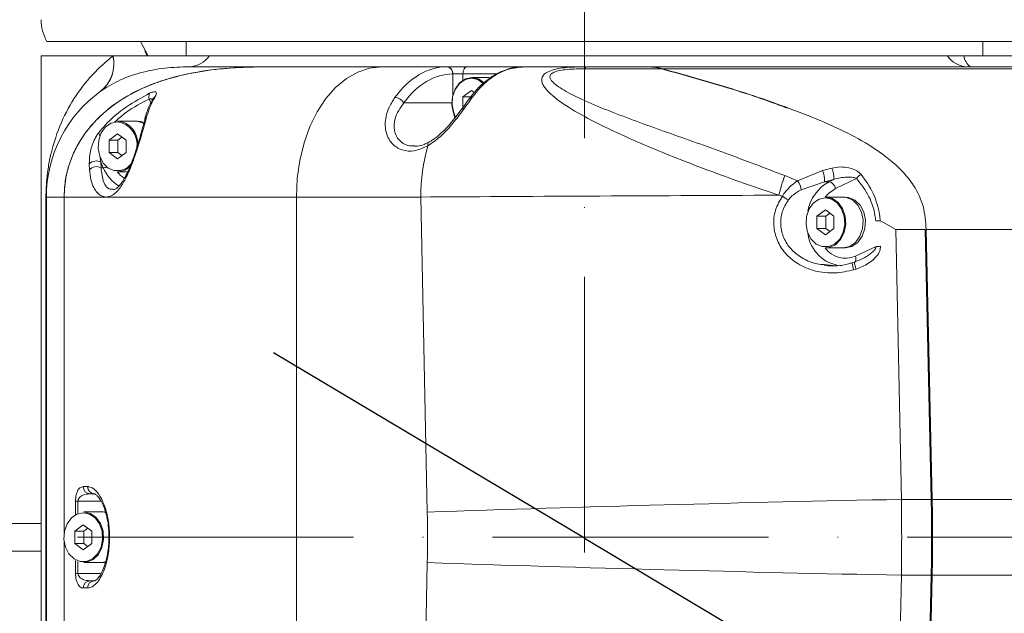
# Model space of a CAD drawing. Header units: millimetres. Extents: x 809 to 6054, y -5716 to -1261.
# Tile 6 of 96: x 2496 to 2632, y -4050 to -3968. Entities that reach past the tile are written whole.
import ezdxf

# ---------------------------------------------------------------- set-up
doc = ezdxf.new("R2010")
doc.units = ezdxf.units.MM
doc.header["$LTSCALE"] = 0.3175
doc.linetypes.add('ACAD_ISO10W100', pattern=[18, 12, -3, 0, -3])
doc.linetypes.add('CENTER2', pattern=[28.574999, 19.049999, -3.175, 3.175, -3.175])
for name, color, linetype, lineweight in [('1轮廓实线层', 7, 'Continuous', 18), ('7标注层', 4, 'Continuous', 13), ('中心线', 4, 'ACAD_ISO10W100', 20), ('细点划线', 6, 'CENTER2', 18)]:
    doc.layers.add(name, color=color, linetype=linetype, lineweight=lineweight)
doc.styles.add('标准汉字', font='gbenor.shx', dxfattribs={"bigfont": 'gbcbig.shx'})
doc.dimstyles.new('M1：10', dxfattribs={"dimscale": 10, "dimtxt": 3.5, "dimasz": 2.5, "dimexe": 2, "dimexo": 0, "dimgap": 1.5, "dimtad": 1, "dimdec": 4, "dimdsep": 46, "dimtxsty": '标准汉字', "dimcen": 5, "dimdle": 5, "dimclrd": 1, "dimclre": 1, "dimclrt": 256, "dimadec": 4, "dimazin": 2, "dimtfac": 1, "dimtdec": 4, "dimtmove": 0, "dimatfit": 3, "dimfxl": 1, "dimtolj": 1, "dimarcsym": 0})

# ---------------------------------------------------------------- blocks, each defined once
blk = doc.blocks.new('*D21')
at = {"layer": '7标注层', "color": 1, "lineweight": -2, "transparency": 16777216}
blk.add_line((3013.04, -3934.71), (3455.1, -3829.37), dxfattribs=at)
at = {"layer": '7标注层', "color": 1, "transparency": 16777216}
blk.add_solid([(3456.06, -3833.42), (3454.13, -3825.31), (3479.41, -3823.57)], dxfattribs=at)
at = {"layer": 'Defpoints', "color": 0, "transparency": 16777216}
for p in [(3479.41, -3823.57), (2574.24, -4039.28)]:
    blk.add_point(p, dxfattribs=at)
at = {"layer": '7标注层', "transparency": 16777216, "insert": (3071.22, -3887.44), "char_height": 35, "attachment_point": 5, "rotation": 13.4039, "style": '标准汉字'}
blk.add_mtext('\\A1;R930.5', dxfattribs=at)
blk = doc.blocks.new('*D22')
at = {"layer": '7标注层', "color": 1, "lineweight": -2, "transparency": 16777216}
for p, q in [((2574.24, -4039.28), (2531.31, -4013.65)), ((2574.24, -4039.28), (2762.56, -4151.72)), ((2784.02, -4164.54), (2762.56, -4151.72)), ((2917, -4243.94), (2784.02, -4164.54))]:
    blk.add_line(p, q, dxfattribs=at)
at = {"layer": '7标注层', "color": 1, "transparency": 16777216}
blk.add_solid([(2738.96, -4142.48), (2743.23, -4135.33), (2762.56, -4151.72)], dxfattribs=at)
at = {"layer": 'Defpoints', "color": 0, "transparency": 16777216}
for p in [(2574.24, -4039.28), (2762.56, -4151.72)]:
    blk.add_point(p, dxfattribs=at)
at = {"layer": '7标注层', "transparency": 16777216, "insert": (2878.16, -4182.9), "char_height": 35, "attachment_point": 5, "rotation": 329.1585, "style": '标准汉字'}
blk.add_mtext('\\A1;R219.3', dxfattribs=at)

msp = doc.modelspace()

# ---------------------------------------------------------------- linework, layer by layer
at = {"layer": '1轮廓实线层'}
for p, q in [((2648.43762, -3970.64757), (2500.04531, -3970.64757)), ((2512.94602, -3970.64757), (2514.02274, -3972.64758)), ((2519.24147, -3972.64758), (2519.24147, -3970.64757)), ((2629.24147, -3970.64757), (2629.24147, -3972.64758)), ((2499.24147, -4091.88721), (2499.24147, -3972.64758)), ((2509.17608, -3972.64758), (2499.24147, -3972.64758)), ((2509.17608, -3972.64758), (2509.15059, -3972.66737)), ((2522.45971, -3972.64758), (2509.17608, -3972.64758)), ((2624.35577, -3972.64758), (2522.45971, -3972.64758)), ((2626.58587, -3972.64758), (2624.35577, -3972.64758)), ((2634.52565, -3972.64758), (2626.58587, -3972.64758)), ((2530.95156, -3974.14759), (2519.71968, -3974.14759)), ((2530.95156, -3974.14759), (2531.04482, -3974.14759)), ((2546.26588, -3974.14759), (2531.04482, -3974.14759)), ((2555.25877, -3974.14759), (2546.26588, -3974.14759)), ((2555.2802, -3974.14759), (2555.25877, -3974.14759)), ((2558.08754, -3974.14759), (2555.2802, -3974.14759)), ((2556.04678, -3975.14758), (2556.06821, -3975.14758)), ((2556.06821, -3975.14758), (2557.47188, -3975.14758)), ((2556.06821, -3975.14758), (2556.06821, -3978.11311)), ((2557.47188, -3975.14758), (2562.11549, -3975.14758)), ((2557.47188, -3976.01563), (2557.47188, -3975.14758)), ((2565.89506, -3974.14759), (2558.08754, -3974.14759)), ((2574.39466, -3974.14759), (2565.89506, -3974.14759)), ((2574.39466, -3974.4322), (2574.39466, -3974.14759)), ((2582.74275, -3974.14759), (2574.39466, -3974.14759)), ((2574.39466, -3974.4322), (2584.87107, -3974.4322)), ((2582.74275, -3974.14759), (2582.88483, -3974.14759)), ((2724.24147, -3974.14759), (2582.88483, -3974.14759)), ((2585.01316, -3974.4322), (2724.24147, -3974.4322)), ((2558.70303, -3975.6476), (2561.1041, -3975.6476)), ((2507.44797, -3977.53742), (2507.46862, -3977.52258)), ((2557.46767, -3978.28758), (2558.64145, -3977.4276)), ((2558.64145, -3977.4276), (2559.03531, -3977.71615)), ((2514.16564, -3978.61364), (2514.40683, -3979.1536)), ((2549.294, -3979.14758), (2555.94498, -3979.14758)), ((2557.46767, -3980.00759), (2557.46767, -3978.28758)), ((2558.69899, -3978.28758), (2557.46767, -3978.28758)), ((2509.84636, -3981.64758), (2512.24743, -3981.64758)), ((2512.24743, -3981.64758), (2512.55527, -3981.64758)), ((2508.611, -3984.28759), (2509.78479, -3983.42758)), ((2509.78479, -3983.42758), (2510.95858, -3984.28759)), ((2508.611, -3986.0076), (2508.611, -3984.28759)), ((2509.84232, -3984.28759), (2508.611, -3984.28759)), ((2509.84232, -3984.28759), (2510.40045, -3983.87867)), ((2509.84232, -3986.0076), (2509.84232, -3984.28759)), ((2510.95858, -3984.28759), (2510.95858, -3986.0076)), ((2509.78479, -3986.86758), (2508.611, -3986.0076)), ((2509.84232, -3986.0076), (2508.611, -3986.0076)), ((2510.95858, -3986.0076), (2509.78479, -3986.86758)), ((2510.40045, -3986.41652), (2509.84232, -3986.0076)), ((2507.48276, -3987.33708), (2507.37199, -3986.66605)), ((2507.51836, -3988.10646), (2507.48276, -3987.33708)), ((2507.48276, -3987.33708), (2507.82644, -3988.10646)), ((2505.88213, -3987.57628), (2505.90961, -3988.39089)), ((2507.51836, -3988.10646), (2507.82644, -3988.10646)), ((2511.19869, -3988.64758), (2509.84636, -3988.64758)), ((2607.11329, -3988.48557), (2603.65255, -3989.90095)), ((2608.39976, -3988.14207), (2607.11329, -3988.48557)), ((2603.65255, -3989.90095), (2601.87594, -3989.18805)), ((2604.17447, -3991.15232), (2607.38904, -3990.02695)), ((2607.38904, -3990.02695), (2608.67551, -3989.70598)), ((2607.38904, -3990.02695), (2607.99844, -3990.02695)), ((2608.67551, -3989.70598), (2607.99844, -3990.02695)), ((2608.88985, -3990.96373), (2611.80837, -3989.58021)), ((2499.90855, -3992.14759), (2499.90855, -4086.14758)), ((2499.96191, -3992.14759), (2499.90855, -3992.14759)), ((2499.96191, -3992.14759), (2502.40974, -3992.14759)), ((2499.96191, -3992.14759), (2499.96191, -4086.14758)), ((2502.40974, -3992.14759), (2508.22773, -3992.14759)), ((2502.40974, -3992.14759), (2502.40974, -4038.48755)), ((2508.22773, -3992.14759), (2534.48446, -3992.14759)), ((2534.48446, -3992.14759), (2551.65949, -3992.14759)), ((2534.48446, -4086.14758), (2534.48446, -3992.14759)), ((2551.65949, -3992.14759), (2552.53681, -4035.65681)), ((2601.07283, -3991.89577), (2601.55507, -3992.00952)), ((2607.55969, -3992.14759), (2609.96077, -3992.14759)), ((2609.96077, -3992.14759), (2610.2686, -3992.14759)), ((2606.32433, -3994.78757), (2607.49812, -3993.9276)), ((2607.49812, -3993.9276), (2608.67192, -3994.78757)), ((2606.32433, -3996.50758), (2606.32433, -3994.78757)), ((2607.55565, -3994.78757), (2606.32433, -3994.78757)), ((2607.55565, -3994.78757), (2608.11379, -3994.37866)), ((2607.55565, -3996.50758), (2607.55565, -3994.78757)), ((2608.67192, -3994.78757), (2608.67192, -3996.50758)), ((2615.03476, -3995.4105), (2615.06037, -3995.41461)), ((2615.05969, -3995.41971), (2615.53704, -3995.65351)), ((2617.22744, -3996.64631), (2615.53705, -3995.65348)), ((2607.49812, -3997.36759), (2606.32433, -3996.50758)), ((2607.55565, -3996.50758), (2606.32433, -3996.50758)), ((2608.67192, -3996.50758), (2607.49812, -3997.36759)), ((2608.11379, -3996.9165), (2607.55565, -3996.50758)), ((2617.22816, -3996.6476), (2621.26679, -3996.6476)), ((2617.98917, -4033.91144), (2617.23773, -3996.645)), ((2621.26679, -3996.6476), (2622.09939, -4033.91144)), ((2621.40887, -3996.6476), (2724.24147, -3996.6476)), ((2622.24147, -4033.91144), (2621.40887, -3996.6476)), ((2609.96077, -3999.14759), (2607.55969, -3999.14759)), ((2610.2686, -3999.14759), (2609.96077, -3999.14759)), ((2614.52023, -3998.96958), (2611.64735, -4000.33146)), ((2611.48923, -4001.14051), (2612.25286, -4000.837)), ((2608.5396, -4001.60503), (2607.36151, -4001.48556)), ((2505.65158, -4032.14759), (2505.04953, -4032.14759)), ((2505.99841, -4033.14757), (2506.59443, -4033.14757)), ((2504.33105, -4034.14759), (2503.98721, -4034.14759)), ((2503.98721, -4034.14759), (2503.98721, -4035.95546)), ((2504.33105, -4034.14759), (2507.51702, -4034.14759)), ((2504.33105, -4035.79319), (2504.33105, -4034.14759)), ((2622.09939, -4033.91144), (2617.98917, -4033.91144)), ((2691.32938, -4033.91144), (2622.24147, -4033.91144)), ((2505.11829, -4035.6476), (2507.51937, -4035.6476)), ((2507.51937, -4035.6476), (2507.8272, -4035.6476)), ((2508.15478, -4035.67237), (2507.8272, -4035.6476)), ((2499.24147, -4037.22784), (2484.67348, -4037.22784)), ((2503.88293, -4038.28758), (2505.05673, -4037.42757)), ((2505.05673, -4037.42757), (2506.23052, -4038.28758)), ((2503.88293, -4040.00759), (2503.88293, -4038.28758)), ((2505.11425, -4038.28758), (2503.88293, -4038.28758)), ((2505.11425, -4038.28758), (2505.67239, -4037.87866)), ((2505.11425, -4040.00759), (2505.11425, -4038.28758)), ((2506.23052, -4038.28758), (2506.23052, -4040.00759)), ((2502.40974, -4039.80762), (2502.40974, -4086.14758)), ((2505.05673, -4040.8676), (2503.88293, -4040.00759)), ((2505.11425, -4040.00759), (2503.88293, -4040.00759)), ((2506.23052, -4040.00759), (2505.05673, -4040.8676)), ((2505.67239, -4040.41651), (2505.11425, -4040.00759)), ((2484.67348, -4041.06733), (2499.24147, -4041.06733)), ((2503.98721, -4042.33971), (2503.98721, -4044.14758)), ((2504.33105, -4044.14758), (2504.33105, -4042.50199)), ((2507.51937, -4042.6476), (2505.11829, -4042.6476)), ((2507.51937, -4042.6476), (2508.1855, -4042.54398)), ((2508.16332, -4042.55086), (2507.51937, -4042.6476)), ((2507.8272, -4042.6476), (2507.51937, -4042.6476)), ((2507.8272, -4042.6476), (2508.16305, -4042.62155)), ((2552.53681, -4042.63836), (2551.65949, -4086.14758)), ((2504.33105, -4044.14758), (2503.98721, -4044.14758)), ((2507.5151, -4044.14758), (2504.33105, -4044.14758)), ((2617.23773, -4081.65017), (2617.98917, -4044.38373)), ((2617.98917, -4044.38373), (2622.09939, -4044.38373)), ((2622.09939, -4044.38373), (2621.26679, -4081.64757)), ((2621.40887, -4081.64757), (2622.24147, -4044.38373)), ((2622.24147, -4044.38373), (2691.32938, -4044.38373)), ((2506.59443, -4045.1476), (2505.99841, -4045.1476)), ((2505.04953, -4046.14758), (2505.65158, -4046.14758))]:
    msp.add_line(p, q, dxfattribs=at)
for points in [[(2534.48446, -3992.14759), (2534.60438, -3989.58591), (2534.96169, -3987.0764), (2535.54912, -3984.67013), (2536.35472, -3982.41606), (2537.36207, -3980.36009), (2538.55069, -3978.54409), (2539.89637, -3977.00503), (2541.3717, -3975.7742), (2542.94667, -3974.8767), (2544.58921, -3974.33081), (2546.26588, -3974.14759)], [(2558.08754, -3974.14759), (2557.96743, -3974.16681), (2557.85194, -3974.2237), (2557.7455, -3974.31612), (2557.6522, -3974.44049), (2557.57564, -3974.59203), (2557.51874, -3974.76491), (2557.48371, -3974.95249), (2557.47188, -3975.14758)], [(2558.70303, -3975.6476), (2557.80749, -3975.83723), (2557.009, -3976.38559), (2556.39408, -3977.23326), (2556.02938, -3978.28838), (2555.9544, -3979.43661), (2556.17729, -3980.55351), (2556.42434, -3981.11942)], [(2556.44408, -3981.0929), (2556.18788, -3980.51336), (2555.97137, -3979.42835), (2556.0442, -3978.31294), (2556.39849, -3977.28798), (2556.99584, -3976.46451), (2557.77151, -3975.93182), (2558.64145, -3975.74759)], [(2558.64145, -3975.74759), (2559.51141, -3975.93182), (2560.26716, -3976.44502)], [(2560.37241, -3976.36154), (2559.59856, -3975.83723), (2558.70303, -3975.6476)], [(2556.22694, -3980.6892), (2556.22931, -3980.70049), (2556.35039, -3981.1894)], [(2511.72409, -3987.49354), (2511.05997, -3988.13781), (2510.22578, -3988.50122), (2509.3438, -3988.50122), (2508.50961, -3988.13781), (2507.81362, -3987.45033), (2507.33122, -3986.51335), (2507.11471, -3985.42836), (2507.18754, -3984.31295), (2507.54183, -3983.28796), (2508.13917, -3982.46452), (2508.91484, -3981.93181), (2509.78479, -3981.7476)], [(2512.24743, -3981.64758), (2512.7014, -3981.69532), (2513.40819, -3981.97266)], [(2513.41523, -3981.97681), (2512.7014, -3981.69532), (2512.24743, -3981.64758)], [(2513.44303, -3981.83385), (2513.00923, -3981.69532), (2512.55527, -3981.64758)], [(2513.54308, -3981.45249), (2513.54176, -3981.45792), (2513.53889, -3981.4705)], [(2552.60896, -3985.06817), (2552.59727, -3984.95221), (2552.59906, -3984.84743), (2552.61429, -3984.75614), (2552.64262, -3984.68032), (2552.68343, -3984.62167), (2552.73581, -3984.58147), (2552.7448, -3984.577)], [(2552.7448, -3984.577), (2552.79863, -3984.56058), (2552.87049, -3984.55951)], [(2607.45281, -3992.15022), (2607.90584, -3991.64638), (2608.88985, -3990.96373)], [(2607.49812, -3992.24758), (2608.36807, -3992.43182), (2609.14374, -3992.96451), (2609.74109, -3993.78797), (2610.09538, -3994.81294), (2610.16821, -3995.92835), (2609.9517, -3997.01336), (2609.4693, -3997.95035), (2608.7733, -3998.6378), (2607.93911, -3999.0012), (2607.05713, -3999.0012), (2606.22295, -3998.6378), (2605.52695, -3997.95035), (2605.04455, -3997.01336), (2604.82804, -3995.92835), (2604.90087, -3994.81294), (2605.25516, -3993.78797), (2605.8525, -3992.96451), (2606.62818, -3992.43182), (2607.49812, -3992.24758)], [(2607.55969, -3999.14759), (2608.01365, -3999.09985), (2608.87237, -3998.72574), (2609.58884, -3998.01809), (2610.08543, -3997.05353), (2610.30831, -3995.9366), (2610.23333, -3994.78838), (2609.86863, -3993.73326), (2609.25371, -3992.88559), (2608.45522, -3992.33723), (2607.55969, -3992.14759)], [(2609.96077, -3992.14759), (2610.41473, -3992.19534), (2611.27345, -3992.56942), (2611.98992, -3993.2771), (2612.48651, -3994.24165), (2612.70939, -3995.35856), (2612.63441, -3996.50678), (2612.26971, -3997.5619), (2611.65479, -3998.40957), (2610.8563, -3998.95796), (2609.96077, -3999.14759)], [(2609.96077, -3999.14759), (2610.8563, -3998.95796), (2611.65479, -3998.40957), (2612.26971, -3997.5619), (2612.63441, -3996.50678), (2612.70939, -3995.35856), (2612.48651, -3994.24165), (2611.98992, -3993.2771), (2611.27345, -3992.56942), (2610.41473, -3992.19534), (2609.96077, -3992.14759)], [(2610.2686, -3999.14759), (2611.16413, -3998.95796), (2611.96262, -3998.40957), (2612.57754, -3997.5619), (2612.94224, -3996.50678), (2613.01722, -3995.35856), (2612.79434, -3994.24165), (2612.29775, -3993.2771), (2611.58128, -3992.56942), (2610.72256, -3992.19534), (2610.2686, -3992.14759)], [(2611.64735, -4000.33146), (2611.68932, -4000.51421), (2611.70601, -4000.68995), (2611.69679, -4000.8519), (2611.66201, -4000.99388), (2611.60301, -4001.11037), (2611.52205, -4001.19692), (2611.46004, -4001.23507)], [(2505.05673, -4035.74759), (2505.92667, -4035.9318), (2506.70235, -4036.46451), (2507.29969, -4037.28795), (2507.65398, -4038.31294), (2507.72681, -4039.42835), (2507.5103, -4040.51337), (2507.02791, -4041.45035), (2506.3319, -4042.1378), (2505.49771, -4042.50121), (2504.61574, -4042.50121), (2503.78155, -4042.1378), (2503.08554, -4041.45035), (2502.60315, -4040.51337), (2502.38664, -4039.42835), (2502.45947, -4038.31294), (2502.81376, -4037.28795), (2503.4111, -4036.46451), (2504.18678, -4035.9318), (2505.05673, -4035.74759)], [(2505.11829, -4042.6476), (2505.57225, -4042.59986), (2506.43097, -4042.22575), (2507.14744, -4041.51806), (2507.64403, -4040.55351), (2507.86691, -4039.43661), (2507.79193, -4038.28838), (2507.42723, -4037.23326), (2506.81232, -4036.3856), (2506.01382, -4035.83723), (2505.11829, -4035.6476)], [(2507.51937, -4035.6476), (2507.97333, -4035.69531), (2508.18128, -4035.74988)], [(2508.16951, -4035.74622), (2507.97333, -4035.69531), (2507.51937, -4035.6476)]]:
    msp.add_lwpolyline(points, dxfattribs=at)
for centre, radius, start, end in [((2505.24147, -3967.64759), 6, 180, 210), ((2504.44919, -3973.75636), 4.82588, 308.4181259, 13.0415809), ((2504.47227, -3973.7366), 4.82823, 308.3592767, 13.0353887), ((2519.56409, -3970.6108), 3.54021, 272.5188672, 324.8774729), ((2627.17762, -3970.75295), 3.39889, 213.877868, 267.1321289), ((2629.05667, -3972.16339), 2.51779, 191.0873035, 232.0053428), ((2555.13852, -3975.05283), 0.91319, 354.0445546, 82.4331358), ((2555.15994, -3975.05283), 0.91319, 354.0447588, 82.4329316), ((2517.96191, -3992.14759), 18, 125.7399817, 180), ((2515.03196, -3978.27586), 0.92984, 150.4681865, 201.3011356), ((2515.29534, -3978.90431), 0.69996, 117.0049372, 151.2134889), ((2548.01115, -3979.83779), 1.45674, 28.2813897, 87.1246357), ((2558.7132, -3978.85643), 0.47487, 85.7207416, 143.0303281), ((2509.30782, -3984.89324), 3.1816, 352.2751555, 81.3778871), ((2509.4563, -3984.7656), 3.14233, 357.8718164, 82.8694222), ((2514.17171, -3981.61917), 0.65035, 124.1155726, 165.1504385), ((2507.90414, -3983.22942), 0.7128, 182.1568814, 218.384355), ((2578.03904, -3992.08214), 26.37963, 164.5804142, 180.1421732), ((2506.82747, -3988.42712), 1.27185, 58.9870146, 138.0113386), ((2506.89094, -3989.2495), 1.30392, 61.2370758, 138.8159083), ((2507.7647, -3986.46911), 1.63851, 272.1592298, 288.2118058), ((2512.69568, -3986.09046), 5.27008, 202.4909246, 239.5108083), ((2513.05328, -3986.12198), 4.16493, 217.283981, 236.0787977), ((2509.79708, -3986.21305), 2.43503, 271.1594544, 318.239871), ((2604.10963, -3989.81828), 3.28604, 356.3590963, 23.9265547), ((2605.52314, -3989.45555), 3.16231, 355.4578045, 24.5415398), ((2627.7062, -3998.32226), 27.39774, 160.5251599, 166.4341438), ((2601.51813, -3991.5257), 2.68245, 8.001278, 37.2790431), ((2610.75313, -3995.0764), 5.75198, 118.6143635, 170.287005), ((2607.71797, -3991.18634), 1.19283, 10.7559567, 76.4011478), ((2613.49707, -3990.79238), 2.07871, 121.0777461, 144.3287644), ((2606.55209, -3985.1239), 8.50776, 234.030928, 240.6732765), ((2610.17104, -3996.54588), 5.12795, 187.2068604, 264.201227), ((2610.28934, -3997.12474), 3.48242, 215.4591429, 292.9521361), ((2616.14391, -4045.34955), 46.40838, 91.271383, 92.0050026), ((2615.05183, -4000.7854), 3.90076, 186.8246002, 201.0860243), ((2615.65077, -4000.60636), 4.19163, 187.4793168, 200.7576742), ((2506.02463, -4032.1725), 0.97542, 178.5361582, 268.4592467), ((2506.62385, -4032.17536), 0.97266, 178.3639038, 268.2669471), ((2705.902, -8558.80734), 4525.74984, 91.11304226, 91.94196786), ((2705.902, 480.51217), 4525.74984, 268.05803214, 268.88695774), ((2506.02465, -4046.12268), 0.97544, 91.5417399, 181.4628552), ((2506.62387, -4046.11983), 0.97268, 91.7340413, 181.6351078)]:
    msp.add_arc(centre, radius, start, end, dxfattribs=at)
for centre, major_axis, ratio, start_param, end_param in [((2555.25877, -3992.14759), (0, 18), 0.618557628, 0, 0.700211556), ((2556.04678, -3992.14759), (0, 17), 0.616441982, 0, 0.700211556), ((2582.74275, -3979.14759), (-6.39971, 0), 0.781285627, 4.373365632, 4.71238898), ((2582.88483, -3979.14759), (-6.39971, 0), 0.781285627, 4.373365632, 4.71238898), ((2617.11185, -3992.14759), (-100.01301, -0.36286), 0.003140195, 4.873442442, 5.425817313), ((2617.73415, -4023.0094), (-99.23721, -30.17138), 0.209783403, 4.709098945, 4.712312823), ((2387.00396, -4039.14759), (0, 300), 0.770068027, 4.694934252, 4.729843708), ((2238.17539, -4039.14759), (-383.98249, 0), 0.781285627, 3.124137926, 3.159047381), ((2238.31747, -4039.14759), (-383.98249, 0), 0.781285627, 3.124137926, 3.159047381), ((2321.5516, -4039.14759), (-231.02041, 0), 0.865724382, 3.124137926, 3.159047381)]:
    msp.add_ellipse(centre, major_axis=major_axis, ratio=ratio, start_param=start_param, end_param=end_param, dxfattribs=at)
for points, knots in [([(2513.84011, -3972.64758), (2513.82591, -3972.60598), (2513.73446, -3972.33808), (2513.62765, -3972.1083), (2513.52508, -3971.9298), (2513.54803, -3971.96295), (2513.54819, -3971.96317)], [0, 0, 0, 0, 15014.087393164, 96693.61789734, 170553.462592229, 171047.62738851, 171047.62738851, 171047.62738851, 171047.62738851]), ([(2509.15059, -3972.66737), (2508.43926, -3973.26629), (2506.61648, -3974.80104), (2504.25475, -3977.64566), (2502.15245, -3981.26494), (2500.97587, -3984.57647), (2500.34984, -3987.24619), (2500.08237, -3988.99232), (2499.93181, -3990.67069), (2499.91545, -3991.70936), (2499.90855, -3992.14759)], [0, 0, 0, 0, 42780.233212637, 109624.207386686, 176628.962423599, 243387.715259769, 267961.523179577, 292412.605354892, 308482.515472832, 320211.495341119, 320211.495341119, 320211.495341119, 320211.495341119]), ([(2531.04482, -3974.14759), (2528.83693, -3974.18481), (2524.42519, -3974.25919), (2519.03236, -3975.12127), (2514.93253, -3976.37611), (2512.06667, -3977.6208), (2509.32414, -3979.27785), (2507.06965, -3981.19681), (2505.33476, -3983.24275), (2504.12805, -3985.15303), (2503.24463, -3987.16724), (2502.56679, -3989.4568), (2502.46715, -3991.16388), (2502.40974, -3992.14759)], [0, 0, 0, 0, 80310.89067557, 160474.387017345, 197053.027910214, 233608.745043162, 270480.23714242, 307285.672686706, 331866.537944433, 356416.994270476, 377114.182305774, 397792.24527765, 425912.20196964, 425912.20196964, 425912.20196964, 425912.20196964]), ([(2502.40974, -3992.14759), (2502.44386, -3991.4085), (2502.51212, -3989.92986), (2503.02423, -3987.79716), (2503.80191, -3985.81613), (2504.95641, -3983.75565), (2506.54696, -3981.73658), (2508.95657, -3979.51774), (2512.06437, -3977.55592), (2516.17716, -3975.87799), (2520.80266, -3974.77286), (2525.86743, -3974.21271), (2529.25707, -3974.16929), (2530.95156, -3974.14759)], [0, 0, 0, 0, 21213.340362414, 42439.725816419, 63510.040546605, 84601.529121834, 114823.325323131, 145098.475106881, 192835.562031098, 240683.591903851, 302255.978392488, 364063.716724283, 425847.561051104, 425847.561051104, 425847.561051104, 425847.561051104]), ([(2507.46862, -3977.52258), (2508.2222, -3977.03984), (2509.74472, -3976.06451), (2512.88126, -3974.91759), (2516.31318, -3974.24255), (2518.58113, -3974.17933), (2519.71968, -3974.14759)], [0, 0, 0, 0, 41943.432809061, 84742.189737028, 127710.012156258, 171025.708736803, 171025.708736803, 171025.708736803, 171025.708736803]), ([(2558.35572, -3978.58018), (2558.65358, -3978.18153), (2559.34008, -3977.26272), (2560.57173, -3976.12326), (2561.99674, -3975.13726), (2563.50384, -3974.49722), (2564.74358, -3974.17378), (2565.47715, -3974.18642), (2565.68802, -3974.19006)], [0, 0, 0, 0, 36674.337791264, 84528.701857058, 132496.082766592, 179462.915731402, 226216.455025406, 245078.494103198, 245078.494103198, 245078.494103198, 245078.494103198]), ([(2558.74863, -3978.38289), (2559.23764, -3977.77621), (2560.22983, -3976.54527), (2561.74186, -3975.40153), (2563.62055, -3974.40235), (2564.96427, -3974.25184), (2565.89506, -3974.14759)], [0, 0, 0, 0, 40542.769533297, 82260.91850799, 109424.931905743, 170658.131994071, 170658.131994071, 170658.131994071, 170658.131994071]), ([(2574.39466, -3974.14759), (2573.40964, -3974.16541), (2571.97685, -3974.19134), (2570.27948, -3974.45571), (2569.27895, -3974.7605), (2568.60453, -3975.1932), (2568.25502, -3975.80438), (2568.42053, -3976.58978), (2569.08745, -3977.48158), (2570.4515, -3978.71623), (2572.85817, -3980.29776), (2576.29969, -3982.12766), (2580.03381, -3983.87961), (2583.94687, -3985.56249), (2588.1089, -3987.23574), (2593.76097, -3989.39421), (2598.18347, -3990.90725), (2601.07283, -3991.89577)], [0, 0, 0, 0, 31355.883151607, 45609.562179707, 60977.382639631, 74733.450899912, 90343.466885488, 114843.198537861, 138447.677176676, 162655.528842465, 216268.236820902, 271455.420586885, 321686.456978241, 371935.879068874, 423839.320524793, 475749.074677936, 573578.430931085, 573578.430931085, 573578.430931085, 573578.430931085]), ([(2601.87594, -3989.18805), (2599.1383, -3988.13544), (2593.62523, -3986.01569), (2586.96865, -3983.6928), (2581.85321, -3981.85493), (2578.15179, -3980.4656), (2574.67823, -3979.048), (2572.18201, -3977.86206), (2570.62712, -3976.91769), (2569.79865, -3976.26107), (2569.41293, -3975.66978), (2569.52769, -3975.2049), (2570.00375, -3974.87498), (2570.82749, -3974.64868), (2572.31014, -3974.45744), (2573.53224, -3974.44264), (2574.39466, -3974.4322)], [0, 0, 0, 0, 98461.786217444, 198282.864856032, 249081.435713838, 299864.811910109, 351641.523938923, 404197.196141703, 425866.34167486, 447862.665656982, 468764.497531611, 481174.405270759, 491542.426152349, 503228.516210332, 514751.207092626, 542379.481801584, 542379.481801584, 542379.481801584, 542379.481801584]), ([(2584.87107, -3974.4322), (2587.39429, -3975.1422), (2592.44031, -3976.56209), (2598.23393, -3978.35006), (2601.46418, -3979.58798), (2602.22029, -3979.87774)], [0, 0, 0, 0, 55153.470313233, 110298.264525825, 127151.008163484, 127151.008163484, 127151.008163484, 127151.008163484]), ([(2621.40887, -3996.6476), (2621.33014, -3995.54438), (2621.1724, -3993.33428), (2619.86619, -3990.68553), (2618.31416, -3988.72966), (2616.11046, -3986.68403), (2613.0509, -3984.56635), (2609.13106, -3982.56004), (2603.17219, -3980.05933), (2595.14235, -3977.254), (2588.39022, -3975.37299), (2585.01316, -3974.4322)], [0, 0, 0, 0, 21254.077928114, 42579.007786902, 58823.222181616, 75113.192763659, 109670.627983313, 144418.623161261, 179166.10499448, 264328.293089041, 349540.531681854, 349540.531681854, 349540.531681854, 349540.531681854]), ([(2514.22292, -3977.81754), (2513.14485, -3978.39508), (2510.96036, -3979.56534), (2508.63815, -3981.52893), (2507.48028, -3982.91177), (2507.19185, -3983.25625)], [0, 0, 0, 0, 53913.322127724, 109243.985313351, 127599.875373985, 127599.875373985, 127599.875373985, 127599.875373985]), ([(2514.97751, -3978.28066), (2515.03943, -3978.16604), (2515.17463, -3977.91573), (2515.17903, -3977.6829), (2515.0036, -3977.58801), (2514.68857, -3977.61917), (2514.37884, -3977.75112), (2514.22292, -3977.81754)], [0, 0, 0, 0, 40479.396824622, 88395.063537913, 129227.73545424, 165438.140120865, 202143.850876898, 202143.850876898, 202143.850876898, 202143.850876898]), ([(2509.38122, -3981.81796), (2509.9178, -3981.32975), (2511.39247, -3979.98804), (2513.08742, -3979.14801), (2514.16564, -3978.61364)], [0, 0, 0, 0, 35084.227499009, 96419.509044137, 96419.509044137, 96419.509044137, 96419.509044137]), ([(2513.54637, -3981.45357), (2513.55348, -3981.42092), (2513.69853, -3980.75421), (2514.04561, -3979.75401), (2514.52578, -3978.91154), (2514.71521, -3978.57919)], [0, 0, 0, 0, 3856.484137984, 78766.045189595, 127570.295163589, 127570.295163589, 127570.295163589, 127570.295163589]), ([(2513.80695, -3981.08074), (2513.93128, -3980.66769), (2514.23644, -3979.65387), (2514.70177, -3978.79162), (2514.97751, -3978.28066)], [0, 0, 0, 0, 39279.93465695, 96411.003588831, 96411.003588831, 96411.003588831, 96411.003588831]), ([(2514.16564, -3978.61364), (2514.24485, -3978.6023), (2514.33252, -3978.58975), (2514.48391, -3978.61786), (2514.5501, -3978.65922), (2514.61097, -3978.69727)], [0, 0, 0, 0, 54780.528276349, 60623.603123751, 127582.471315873, 127582.471315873, 127582.471315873, 127582.471315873]), ([(2514.68109, -3978.56346), (2514.68969, -3978.5502), (2514.73407, -3978.48179), (2514.74274, -3978.43897), (2514.73757, -3978.45995), (2514.73725, -3978.46124)], [0, 0, 0, 0, 23501.46608664, 121225.490953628, 127581.327398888, 127581.327398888, 127581.327398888, 127581.327398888]), ([(2548.08423, -3978.38289), (2547.80922, -3978.80246), (2547.25965, -3979.64092), (2546.71871, -3981.24602), (2546.68133, -3983.10042), (2547.52532, -3984.80488), (2548.98907, -3985.74574), (2550.7552, -3985.90956), (2551.98275, -3985.3524), (2552.60896, -3985.06817)], [0, 0, 0, 0, 32341.399394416, 64630.597300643, 110984.579083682, 156708.455604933, 197365.606481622, 236002.404303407, 276236.741449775, 276236.741449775, 276236.741449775, 276236.741449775]), ([(2550.80674, -3985.0792), (2550.47803, -3985.08158), (2549.63735, -3985.08768), (2548.55409, -3984.32829), (2547.87795, -3982.97093), (2547.98358, -3981.03225), (2548.80927, -3979.84473), (2549.294, -3979.14758)], [0, 0, 0, 0, 23415.966310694, 59887.343140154, 100742.121213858, 142461.362888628, 201771.404467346, 201771.404467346, 201771.404467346, 201771.404467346]), ([(2552.60896, -3985.06817), (2553.18895, -3984.67839), (2554.35662, -3983.89367), (2555.94006, -3982.1652), (2557.43123, -3980.22557), (2558.28397, -3979.03281), (2558.74863, -3978.38289)], [0, 0, 0, 0, 39040.490261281, 78597.763491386, 120482.334923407, 170631.065707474, 170631.065707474, 170631.065707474, 170631.065707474]), ([(2552.76687, -3984.53608), (2552.93123, -3984.45102), (2553.42205, -3984.19702), (2554.2509, -3983.52806), (2555.19934, -3982.60977), (2556.10553, -3981.56378), (2556.96971, -3980.45042), (2557.71581, -3979.42114), (2558.15127, -3978.82435), (2558.33546, -3978.57192)], [0, 0, 0, 0, 20174.013318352, 60243.513438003, 101538.113598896, 144096.982948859, 189719.324767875, 239585.435985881, 276139.746039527, 276139.746039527, 276139.746039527, 276139.746039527]), ([(2508.22773, -3992.14759), (2508.40567, -3992.12726), (2508.99716, -3992.05967), (2509.90907, -3991.29015), (2510.90276, -3989.68895), (2511.69992, -3987.85552), (2512.37151, -3985.94242), (2512.99915, -3983.93234), (2513.46893, -3982.30378), (2513.72211, -3981.38773), (2513.80695, -3981.08074)], [0, 0, 0, 0, 25352.659665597, 84275.150482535, 125634.258401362, 167935.049412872, 204391.262558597, 239612.372849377, 293018.12755624, 319936.740187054, 319936.740187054, 319936.740187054, 319936.740187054]), ([(2509.17029, -3991.13777), (2509.23125, -3991.13391), (2509.35479, -3991.12608), (2509.71089, -3990.91185), (2510.14573, -3990.47269), (2510.60562, -3989.81545), (2511.07457, -3988.95777), (2511.5384, -3987.92076), (2511.97884, -3986.76079), (2512.37775, -3985.57509), (2512.73772, -3984.40241), (2513.06639, -3983.2557), (2513.33924, -3982.25173), (2513.477, -3981.70622), (2513.53668, -3981.4699)], [0, 0, 0, 0, 39971.479537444, 81013.094639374, 119831.866704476, 157288.434951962, 192985.44162347, 231245.16724489, 269167.248151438, 306539.542699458, 345684.334458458, 387525.66815789, 433693.178562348, 468979.003944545, 468979.003944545, 468979.003944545, 468979.003944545]), ([(2507.19185, -3983.25625), (2507.12677, -3983.3431), (2506.94735, -3983.58251), (2506.61447, -3984.16399), (2506.28457, -3984.96154), (2505.94542, -3986.18513), (2505.90771, -3987.01394), (2505.88213, -3987.57628)], [0, 0, 0, 0, 13823.190409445, 38107.241222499, 78338.958748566, 118141.580144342, 202136.851373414, 202136.851373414, 202136.851373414, 202136.851373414]), ([(2550.79303, -3985.11735), (2550.92877, -3985.12172), (2551.32869, -3985.1346), (2551.99631, -3984.95504), (2552.52179, -3984.66945), (2552.73504, -3984.55355)], [0, 0, 0, 0, 29776.739073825, 87735.29519565, 127322.000946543, 127322.000946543, 127322.000946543, 127322.000946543]), ([(2505.90961, -3988.39089), (2505.95856, -3988.84739), (2506.05845, -3989.77893), (2506.58462, -3991.12497), (2507.35146, -3992.0129), (2507.99288, -3992.1115), (2508.22773, -3992.14759)], [0, 0, 0, 0, 36135.137198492, 73738.747045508, 135328.235693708, 170904.376652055, 170904.376652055, 170904.376652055, 170904.376652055]), ([(2509.20068, -3991.04112), (2509.00789, -3991.05694), (2508.50799, -3991.09794), (2507.76093, -3990.1575), (2507.60339, -3988.82543), (2507.51836, -3988.10646)], [0, 0, 0, 0, 28587.288592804, 74123.002240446, 127522.122743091, 127522.122743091, 127522.122743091, 127522.122743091]), ([(2612.42404, -3989.01203), (2612.2351, -3988.83781), (2611.782, -3988.41998), (2610.7496, -3988.08593), (2609.55721, -3987.93581), (2608.7773, -3988.07479), (2608.39976, -3988.14207)], [0, 0, 0, 0, 32704.573920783, 78431.476199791, 125755.945079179, 170160.492348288, 170160.492348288, 170160.492348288, 170160.492348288]), ([(2603.65255, -3989.90095), (2603.06538, -3990.3394), (2602.26527, -3990.93686), (2601.70436, -3991.78404), (2601.55507, -3992.00952)], [0, 0, 0, 0, 70432.982120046, 95977.90787348, 95977.90787348, 95977.90787348, 95977.90787348]), ([(2608.67551, -3989.70598), (2608.96649, -3989.62665), (2609.57537, -3989.46063), (2610.47097, -3989.38219), (2611.25071, -3989.38275), (2611.65344, -3989.52535), (2611.80837, -3989.58021)], [0, 0, 0, 0, 45521.733480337, 95257.700813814, 141338.419661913, 170151.207494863, 170151.207494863, 170151.207494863, 170151.207494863]), ([(2611.80837, -3989.58021), (2612.42692, -3990.37226), (2613.57018, -3991.83618), (2614.27092, -3994.03072), (2614.41175, -3995.20708), (2614.4415, -3995.45565)], [0, 0, 0, 0, 61148.095557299, 113018.629506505, 126915.357514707, 126915.357514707, 126915.357514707, 126915.357514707]), ([(2615.06087, -3995.42022), (2615.03012, -3995.1397), (2614.8896, -3993.85777), (2614.19689, -3991.48171), (2613.04392, -3989.87557), (2612.42404, -3989.01203)], [0, 0, 0, 0, 14551.790970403, 66498.63074559, 126903.927622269, 126903.927622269, 126903.927622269, 126903.927622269]), ([(2602.38508, -3992.54131), (2602.51008, -3992.38945), (2603.006, -3991.78693), (2603.67448, -3991.42387), (2604.17447, -3991.15232)], [0, 0, 0, 0, 24188.979250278, 95967.507896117, 95967.507896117, 95967.507896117, 95967.507896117]), ([(2601.55507, -3992.00952), (2601.19408, -3992.64028), (2600.47206, -3993.90185), (2600.26341, -3996.0967), (2600.76307, -3998.18695), (2601.93197, -4000.02199), (2603.70992, -4001.49852), (2606.07772, -4002.4727), (2608.77027, -4002.78228), (2610.56015, -4002.38019), (2611.41225, -4002.18877)], [0, 0, 0, 0, 36712.365476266, 73428.07395791, 108818.567587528, 144492.485012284, 182720.898583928, 225466.17045239, 274208.04656187, 318496.273893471, 318496.273893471, 318496.273893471, 318496.273893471]), ([(2607.36151, -4001.48556), (2607.02025, -4001.46409), (2605.93618, -4001.3959), (2604.31128, -4000.65887), (2602.72063, -3999.42189), (2601.6769, -3997.84088), (2601.23038, -3996.04568), (2601.42075, -3994.15673), (2602.063, -3993.08085), (2602.38508, -3992.54131)], [0, 0, 0, 0, 22423.980309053, 71232.915547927, 114410.283406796, 154289.241775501, 193578.435617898, 234305.375142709, 275274.301279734, 275274.301279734, 275274.301279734, 275274.301279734]), ([(2614.4415, -3995.45565), (2614.44689, -3995.45514), (2614.53122, -3995.44705), (2614.722, -3995.43059), (2614.92834, -3995.41734), (2615.03476, -3995.4105)], [0, 0, 0, 0, 4058.680209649, 63531.799649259, 126883.700173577, 126883.700173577, 126883.700173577, 126883.700173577]), ([(2611.73122, -4002.09194), (2612.31945, -4001.86385), (2613.37054, -4001.45627), (2614.44988, -4000.51974), (2615.0266, -3999.67101), (2615.08823, -3999.1656), (2615.1142, -3998.9526)], [0, 0, 0, 0, 65617.121564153, 117249.103126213, 147770.186356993, 170003.714981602, 170003.714981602, 170003.714981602, 170003.714981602]), ([(2614.52023, -3998.96958), (2614.47862, -3999.08607), (2614.43278, -3999.21437), (2614.23474, -3999.50496), (2613.7866, -3999.95592), (2613.07333, -4000.46351), (2612.47861, -4000.72406), (2612.24824, -4000.82499)], [0, 0, 0, 0, 24083.764970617, 26527.308273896, 69767.20122803, 150161.276621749, 200992.764690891, 200992.764690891, 200992.764690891, 200992.764690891]), ([(2607.35669, -4001.5589), (2607.39085, -4001.56661), (2607.94376, -4001.69138), (2609.07995, -4001.64459), (2610.33712, -4001.5275), (2611.01317, -4001.27548), (2611.16723, -4001.21805)], [0, 0, 0, 0, 4642.905130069, 75145.064506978, 148408.295592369, 170030.197459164, 170030.197459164, 170030.197459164, 170030.197459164]), ([(2611.17822, -4001.24902), (2611.20458, -4001.24093), (2611.31004, -4001.20858), (2611.41552, -4001.17627), (2611.49463, -4001.15204)], [0, 0, 0, 0, 23970.619554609, 95876.847556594, 95876.847556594, 95876.847556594, 95876.847556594]), ([(2505.04953, -4032.14759), (2504.89378, -4032.17871), (2504.60883, -4032.23566), (2504.28287, -4032.6657), (2504.09677, -4033.18419), (2504.00427, -4033.66744), (2503.99291, -4033.98726), (2503.98721, -4034.14759)], [0, 0, 0, 0, 67934.351781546, 124291.351328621, 158205.03373867, 179814.914474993, 201537.36951029, 201537.36951029, 201537.36951029, 201537.36951029]), ([(2505.65158, -4046.14758), (2505.85583, -4046.11561), (2506.26416, -4046.05168), (2506.86694, -4045.55607), (2507.42079, -4044.79828), (2508.01474, -4043.58529), (2508.53174, -4041.73944), (2508.74477, -4039.37622), (2508.61064, -4037.18686), (2508.19984, -4035.25751), (2507.55465, -4033.65763), (2506.71372, -4032.5129), (2506.05244, -4032.16307), (2505.69674, -4032.14933), (2505.65158, -4032.14759)], [0, 0, 0, 0, 35460.478613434, 70892.760183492, 101932.948969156, 132937.405239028, 185514.180428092, 230613.191286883, 272034.321854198, 313168.355104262, 356698.145187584, 404892.600300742, 459549.492977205, 467496.456571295, 467496.456571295, 467496.456571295, 467496.456571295]), ([(2504.33105, -4034.14759), (2504.33371, -4034.10451), (2504.33892, -4034.0203), (2504.38953, -4033.86012), (2504.52207, -4033.64687), (2504.82988, -4033.39485), (2505.33656, -4033.18957), (2505.76105, -4033.16263), (2505.99841, -4033.14757)], [0, 0, 0, 0, 9264.974121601, 18110.602563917, 39373.271808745, 78692.862886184, 151905.166932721, 244775.928789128, 244775.928789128, 244775.928789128, 244775.928789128]), ([(2508.56051, -4040.2095), (2508.56219, -4040.19595), (2508.61548, -4039.76414), (2508.61211, -4038.84705), (2508.53369, -4037.54541), (2508.32719, -4036.32279), (2508.03008, -4035.24246), (2507.66238, -4034.34566), (2507.26229, -4033.67912), (2506.89028, -4033.27535), (2506.64275, -4033.14662), (2506.61621, -4033.1501), (2506.60414, -4033.15169)], [0, 0, 0, 0, 1380.018128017, 43983.472440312, 86358.664965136, 129059.165286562, 171992.150620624, 216059.76609119, 261377.565733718, 307408.119276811, 354222.266027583, 393308.4362753, 393308.4362753, 393308.4362753, 393308.4362753]), ([(2506.59916, -4045.14554), (2506.62128, -4045.14577), (2506.66407, -4045.1462), (2506.97093, -4044.95241), (2507.36518, -4044.4711), (2507.78406, -4043.69655), (2508.14516, -4042.68575), (2508.42828, -4041.50845), (2508.51721, -4040.63489), (2508.56051, -4040.2095)], [0, 0, 0, 0, 41819.319679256, 80884.608905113, 122288.66556993, 161915.713173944, 201372.307110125, 239471.21608594, 275634.290929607, 275634.290929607, 275634.290929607, 275634.290929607]), ([(2503.98721, -4044.14758), (2503.9925, -4044.3021), (2504.00322, -4044.6156), (2504.09195, -4045.09131), (2504.2356, -4045.50498), (2504.51906, -4045.96829), (2504.80216, -4046.1359), (2505.01748, -4046.14607), (2505.04953, -4046.14758)], [0, 0, 0, 0, 25410.362701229, 51552.045533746, 91590.271021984, 131491.735771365, 227763.296588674, 244602.819125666, 244602.819125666, 244602.819125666, 244602.819125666]), ([(2505.99841, -4045.1476), (2505.67442, -4045.12379), (2505.24332, -4045.0921), (2504.745, -4044.83335), (2504.51405, -4044.63838), (2504.38384, -4044.42415), (2504.337, -4044.26401), (2504.33287, -4044.18316), (2504.33105, -4044.14758)], [0, 0, 0, 0, 126362.534342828, 168136.242886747, 206162.270511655, 227209.707893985, 236950.715259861, 244606.496612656, 244606.496612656, 244606.496612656, 244606.496612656])]:
    msp.add_open_spline(points, degree=3, knots=knots, dxfattribs=at)
at = {"layer": '中心线', "ltscale": 10}
for p, q in [((2574.24149, -3888.66375), (2574.2415, -4189.894)), ((3172.12726, -4039.14759), (2074.00845, -4039.14759))]:
    msp.add_line(p, q, dxfattribs=at)
at = {"layer": '细点划线', "lineweight": 30, "ltscale": 20}
msp.add_arc((2574.24149, -4039.27888), 219.3333, 190, 170, dxfattribs=at)

# ---------------------------------------------------------------- dimensions: what is measured, and where the dimension line sits
at = {"layer": '7标注层'}
for mpoint, picture, middle in [((3479.41471, -3823.57066), '*D21', (3078.7554, -3919.05018)), ((2762.55856, -4151.72343), '*D22', (2861.5009, -4210.80213))]:
    dim = msp.add_radius_dim(center=(2574.24149, -4039.27888), mpoint=mpoint, dimstyle='M1：10', override={"dimdec": 1, "dimpost": 'R<>', "dimsah": 1, "dimtzin": 8}, dxfattribs=at)
    dim.commit()
    dim.dimension.update_dxf_attribs({"geometry": picture, "text_midpoint": middle, "dimtype": 164})

doc.saveas('drawing.dxf')
